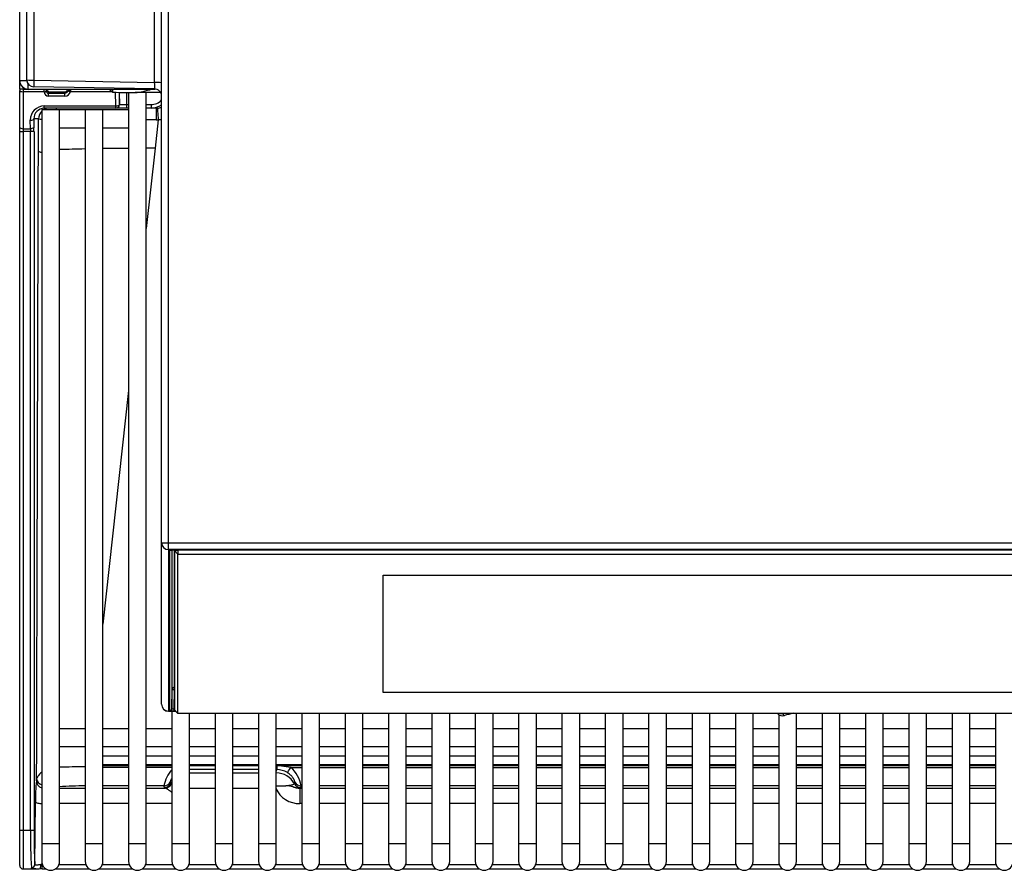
# Model space of a CAD drawing. Header units: millimetres. Extents: x 61 to 344, y 18 to 427.
# Tile 1 of 29: x 90 to 118, y 18 to 42. Entities that reach past the tile are written whole.
import ezdxf

# ---------------------------------------------------------------- set-up
doc = ezdxf.new("R2010")
doc.units = ezdxf.units.MM
doc.layers.add('146338PRO-HÜLLEN', color=7, linetype='Continuous')
doc.layers.add('Standard', color=7, linetype='Continuous')

# ---------------------------------------------------------------- blocks, each defined once
blk = doc.blocks.new('SE1')
at = {"layer": '146338PRO-HÜLLEN', "color": 7, "linetype": 'Continuous'}
for p, q in [((89.984, 39.876), (89.984, 124.649)), ((90.181, 124.635), (90.181, 39.862)), ((93.588, 39.802), (93.588, 114.721)), ((89.784, 39.849), (89.784, 43.277)), ((93.784, 26.818), (93.784, 42.908)), ((93.984, 26.811), (93.984, 42.865)), ((89.784, 39.612), (89.784, 39.849)), ((89.986, 39.849), (89.784, 39.849)), ((90.02, 39.613), (90.02, 39.761)), ((90.181, 39.862), (93.588, 39.802)), ((89.784, 39.612), (89.784, 39.574)), ((89.884, 39.612), (89.784, 39.612)), ((89.784, 38.532), (89.784, 39.574)), ((89.884, 39.647), (89.884, 39.612)), ((89.884, 39.612), (89.884, 39.537)), ((89.884, 39.612), (89.952, 39.612)), ((89.884, 39.537), (89.884, 38.495)), ((90.473, 39.537), (89.884, 39.537)), ((90.02, 39.613), (93.604, 39.613)), ((92.203, 39.599), (90.029, 39.599)), ((93.588, 39.616), (90.181, 39.676)), ((90.473, 39.537), (90.473, 39.599)), ((90.473, 39.531), (90.473, 39.537)), ((90.533, 39.553), (90.544, 39.593)), ((90.533, 39.559), (90.533, 39.553)), ((90.544, 39.593), (90.544, 39.599)), ((90.566, 39.546), (90.593, 39.547)), ((90.604, 39.533), (90.594, 39.498)), ((90.594, 39.498), (91.055, 39.497)), ((91.055, 39.497), (91.044, 39.533)), ((91.154, 39.599), (91.156, 39.591)), ((91.216, 39.582), (91.213, 39.537)), ((92.384, 39.537), (91.213, 39.537)), ((92.203, 39.599), (92.203, 39.613)), ((92.303, 39.613), (92.303, 39.598)), ((92.396, 39.528), (92.303, 39.598)), ((92.396, 39.613), (92.396, 39.528)), ((92.494, 39.135), (92.488, 39.522)), ((92.589, 39.52), (92.594, 39.173)), ((92.597, 39.173), (92.597, 39.52)), ((92.797, 39.517), (92.797, 39.173)), ((92.852, 39.516), (92.852, 18.323)), ((93.754, 39.515), (93.035, 39.515)), ((93.352, 18.323), (93.352, 39.515)), ((91.055, 39.415), (90.594, 39.416)), ((92.594, 39.173), (92.597, 39.173)), ((92.597, 39.173), (92.797, 39.173)), ((92.797, 39.173), (92.852, 39.173)), ((92.797, 39.173), (92.797, 39.073)), ((93.352, 39.173), (93.487, 39.173)), ((93.487, 39.173), (93.487, 39.073)), ((90.908, 39.023), (90.408, 39.023)), ((90.408, 39.023), (90.408, 18.323)), ((90.478, 39.135), (92.494, 39.135)), ((90.478, 39.073), (90.478, 39.135)), ((92.494, 39.073), (90.478, 39.073)), ((90.908, 18.323), (90.908, 39.023)), ((91.63, 39.023), (90.908, 39.023)), ((92.13, 39.023), (91.63, 39.023)), ((91.63, 39.023), (91.63, 18.323)), ((92.13, 18.323), (92.13, 39.023)), ((92.852, 39.023), (92.13, 39.023)), ((92.494, 39.073), (92.494, 39.135)), ((92.497, 39.073), (92.494, 39.073)), ((92.797, 39.073), (92.497, 39.073)), ((92.852, 39.073), (92.797, 39.073)), ((93.487, 39.073), (93.352, 39.073)), ((93.632, 39.073), (93.487, 39.073)), ((90.087, 38.495), (90.084, 38.735)), ((90.314, 38.773), (90.183, 38.773)), ((90.183, 38.773), (90.187, 38.532)), ((90.311, 37.857), (90.314, 38.773)), ((93.689, 38.749), (93.601, 37.943)), ((89.784, 38.42), (89.784, 38.532)), ((89.784, 18.71), (89.784, 38.42)), ((89.784, 38.42), (89.884, 38.42)), ((89.884, 38.495), (89.884, 38.42)), ((89.884, 38.495), (90.087, 38.495)), ((89.884, 38.42), (89.884, 18.71)), ((90.088, 38.42), (89.884, 38.42)), ((90.087, 38.495), (90.088, 38.42)), ((90.088, 18.71), (90.088, 38.42)), ((90.188, 38.42), (90.088, 38.42)), ((90.188, 38.42), (90.188, 18.71)), ((90.908, 38.523), (91.63, 38.523)), ((92.13, 38.523), (92.852, 38.523)), ((93.601, 37.943), (93.352, 35.676)), ((92.852, 31.111), (92.13, 24.518)), ((93.784, 22.261), (93.784, 26.818)), ((93.984, 26.811), (149.584, 26.811)), ((93.984, 26.62), (93.984, 26.811)), ((93.984, 26.62), (93.984, 22.062)), ((149.584, 26.62), (93.984, 26.62)), ((94.014, 22.08), (94.014, 26.598)), ((94.074, 26.61), (94.074, 22.139)), ((94.083, 22.678), (94.083, 26.611)), ((94.134, 26.613), (149.435, 26.613)), ((94.134, 26.612), (149.435, 26.612)), ((94.143, 26.612), (94.143, 22.737)), ((94.144, 26.612), (94.144, 26.591)), ((94.144, 26.591), (94.244, 26.603)), ((94.244, 26.491), (94.144, 26.591)), ((94.144, 26.591), (94.144, 22.096)), ((94.244, 26.603), (94.244, 26.612)), ((94.244, 26.603), (94.244, 26.491)), ((149.324, 26.603), (94.244, 26.603)), ((94.244, 21.997), (94.244, 26.491)), ((94.244, 26.491), (149.324, 26.491)), ((100.034, 25.903), (143.534, 25.903)), ((100.034, 22.586), (100.034, 25.903)), ((94.074, 22.139), (94.083, 22.678)), ((94.143, 22.671), (94.134, 22.132)), ((94.143, 22.737), (94.143, 22.671)), ((94.143, 22.737), (94.144, 22.737)), ((94.144, 22.671), (94.143, 22.671)), ((143.534, 22.588), (100.034, 22.588)), ((143.534, 22.586), (100.034, 22.586)), ((93.984, 22.062), (93.984, 22.061)), ((93.984, 22.062), (94.179, 22.062)), ((93.984, 22.061), (94.18, 22.061)), ((94.074, 22.061), (94.074, 18.323)), ((94.134, 22.132), (94.144, 22.132)), ((94.134, 22.132), (94.134, 22.066)), ((94.175, 22.066), (94.134, 22.066)), ((94.144, 22.096), (94.244, 21.997)), ((149.324, 21.997), (94.244, 21.997)), ((94.574, 18.323), (94.574, 21.997)), ((95.296, 21.997), (95.296, 18.323)), ((95.796, 18.323), (95.796, 21.997)), ((96.518, 21.997), (96.518, 18.323)), ((97.018, 18.323), (97.018, 21.997)), ((97.74, 21.997), (97.74, 18.323)), ((98.24, 18.323), (98.24, 21.997)), ((98.962, 21.997), (98.962, 18.323)), ((99.462, 18.323), (99.462, 21.997)), ((100.184, 21.997), (100.184, 18.323)), ((100.684, 18.323), (100.684, 21.997)), ((101.406, 21.997), (101.406, 18.323)), ((101.906, 18.323), (101.906, 21.997)), ((102.628, 21.997), (102.628, 18.323)), ((103.128, 18.323), (103.128, 21.997)), ((103.85, 21.997), (103.85, 18.323)), ((104.35, 18.323), (104.35, 21.997)), ((105.072, 21.997), (105.072, 18.323)), ((105.572, 18.323), (105.572, 21.997)), ((106.294, 21.997), (106.294, 18.323)), ((106.794, 18.323), (106.794, 21.997)), ((107.516, 21.997), (107.516, 18.323)), ((108.016, 18.323), (108.016, 21.997)), ((108.738, 21.997), (108.738, 18.323)), ((109.238, 18.323), (109.238, 21.997)), ((109.96, 21.997), (109.96, 18.323)), ((110.46, 18.323), (110.46, 21.997)), ((111.182, 21.968), (111.182, 18.323)), ((111.294, 21.992), (111.294, 21.997)), ((111.682, 18.323), (111.682, 21.997)), ((112.404, 21.997), (112.404, 18.323)), ((112.904, 18.323), (112.904, 21.997)), ((113.626, 21.997), (113.626, 18.323)), ((114.126, 18.323), (114.126, 21.997)), ((114.848, 21.997), (114.848, 18.323)), ((115.348, 18.323), (115.348, 21.997)), ((116.07, 21.997), (116.07, 18.323)), ((116.57, 18.323), (116.57, 21.997)), ((117.292, 21.997), (117.292, 18.323)), ((91.63, 21.563), (90.908, 21.563)), ((92.852, 21.563), (92.13, 21.563)), ((94.074, 21.563), (93.352, 21.563)), ((95.296, 21.563), (94.574, 21.563)), ((96.518, 21.563), (95.796, 21.563)), ((97.74, 21.563), (97.018, 21.563)), ((98.962, 21.563), (98.24, 21.563)), ((100.184, 21.563), (99.462, 21.563)), ((101.406, 21.563), (100.684, 21.563)), ((102.628, 21.563), (101.906, 21.563)), ((103.85, 21.563), (103.128, 21.563)), ((105.072, 21.563), (104.35, 21.563)), ((106.294, 21.563), (105.572, 21.563)), ((107.516, 21.563), (106.794, 21.563)), ((108.738, 21.563), (108.016, 21.563)), ((109.96, 21.563), (109.238, 21.563)), ((111.182, 21.563), (110.46, 21.563)), ((112.404, 21.563), (111.682, 21.563)), ((113.626, 21.563), (112.904, 21.563)), ((114.848, 21.563), (114.126, 21.563)), ((116.07, 21.563), (115.348, 21.563)), ((117.292, 21.563), (116.57, 21.563)), ((90.908, 21.063), (91.63, 21.063)), ((92.13, 21.063), (92.852, 21.063)), ((93.352, 21.063), (94.074, 21.063)), ((94.574, 21.063), (95.296, 21.063)), ((95.796, 21.063), (96.518, 21.063)), ((97.018, 21.063), (97.74, 21.063)), ((98.24, 21.063), (98.962, 21.063)), ((99.462, 21.063), (100.184, 21.063)), ((100.684, 21.063), (101.406, 21.063)), ((101.906, 21.063), (102.628, 21.063)), ((103.128, 21.063), (103.85, 21.063)), ((104.35, 21.063), (105.072, 21.063)), ((105.572, 21.063), (106.294, 21.063)), ((106.794, 21.063), (107.516, 21.063)), ((108.016, 21.063), (108.738, 21.063)), ((109.238, 21.063), (109.96, 21.063)), ((110.46, 21.063), (111.182, 21.063)), ((111.682, 21.063), (112.404, 21.063)), ((112.904, 21.063), (113.626, 21.063)), ((114.126, 21.063), (114.848, 21.063)), ((115.348, 21.063), (116.07, 21.063)), ((116.57, 21.063), (117.292, 21.063)), ((92.13, 20.806), (92.852, 20.806)), ((92.852, 20.796), (92.13, 20.796)), ((92.13, 20.555), (92.852, 20.555)), ((93.352, 20.806), (94.074, 20.806)), ((94.074, 20.796), (93.352, 20.796)), ((93.352, 20.555), (94.074, 20.555)), ((94.574, 20.806), (95.296, 20.806)), ((95.296, 20.796), (94.574, 20.796)), ((94.574, 20.555), (95.296, 20.555)), ((95.796, 20.806), (96.518, 20.806)), ((96.518, 20.796), (95.796, 20.796)), ((95.796, 20.555), (96.518, 20.555)), ((97.018, 20.806), (97.74, 20.806)), ((97.74, 20.796), (97.018, 20.796)), ((97.018, 20.555), (97.74, 20.555)), ((98.24, 20.806), (98.962, 20.806)), ((98.962, 20.796), (98.24, 20.796)), ((98.24, 20.555), (98.962, 20.555)), ((99.462, 20.806), (100.184, 20.806)), ((100.184, 20.796), (99.462, 20.796)), ((99.462, 20.555), (100.184, 20.555)), ((100.684, 20.806), (101.406, 20.806)), ((101.406, 20.796), (100.684, 20.796)), ((100.684, 20.555), (101.406, 20.555)), ((101.906, 20.806), (102.628, 20.806)), ((102.628, 20.796), (101.906, 20.796)), ((101.906, 20.555), (102.628, 20.555)), ((103.128, 20.806), (103.85, 20.806)), ((103.85, 20.796), (103.128, 20.796)), ((103.128, 20.555), (103.85, 20.555)), ((104.35, 20.806), (105.072, 20.806)), ((105.072, 20.796), (104.35, 20.796)), ((104.35, 20.555), (105.072, 20.555)), ((105.572, 20.806), (106.294, 20.806)), ((106.294, 20.796), (105.572, 20.796)), ((105.572, 20.555), (106.294, 20.555)), ((106.794, 20.806), (107.516, 20.806)), ((107.516, 20.796), (106.794, 20.796)), ((106.794, 20.555), (107.516, 20.555)), ((108.016, 20.806), (108.738, 20.806)), ((108.738, 20.796), (108.016, 20.796)), ((108.016, 20.555), (108.738, 20.555)), ((109.238, 20.806), (109.96, 20.806)), ((109.96, 20.796), (109.238, 20.796)), ((109.238, 20.555), (109.96, 20.555)), ((110.46, 20.806), (111.182, 20.806)), ((111.182, 20.796), (110.46, 20.796)), ((110.46, 20.555), (111.182, 20.555)), ((111.682, 20.806), (112.404, 20.806)), ((112.404, 20.796), (111.682, 20.796)), ((111.682, 20.555), (112.404, 20.555)), ((112.904, 20.806), (113.626, 20.806)), ((113.626, 20.796), (112.904, 20.796)), ((112.904, 20.555), (113.626, 20.555)), ((114.126, 20.806), (114.848, 20.806)), ((114.848, 20.796), (114.126, 20.796)), ((114.126, 20.555), (114.848, 20.555)), ((115.348, 20.806), (116.07, 20.806)), ((116.07, 20.796), (115.348, 20.796)), ((115.348, 20.555), (116.07, 20.555)), ((116.57, 20.806), (117.292, 20.806)), ((117.292, 20.796), (116.57, 20.796)), ((116.57, 20.555), (117.292, 20.555)), ((92.13, 20.533), (92.852, 20.533)), ((92.852, 20.477), (92.13, 20.477)), ((93.352, 20.533), (94.074, 20.533)), ((94.074, 20.477), (93.352, 20.477)), ((94.574, 20.533), (95.296, 20.533)), ((94.574, 20.532), (95.296, 20.532)), ((95.296, 20.413), (94.574, 20.413)), ((94.574, 20.322), (95.296, 20.322)), ((95.796, 20.533), (96.518, 20.533)), ((95.796, 20.532), (96.518, 20.532)), ((96.518, 20.413), (95.796, 20.413)), ((95.796, 20.322), (96.518, 20.322)), ((97.018, 20.533), (97.032, 20.533)), ((97.018, 20.532), (97.032, 20.532)), ((97.018, 20.365), (97.032, 20.413)), ((97.032, 20.413), (97.018, 20.413)), ((97.032, 20.533), (97.74, 20.533)), ((97.429, 20.477), (97.032, 20.532)), ((97.429, 20.477), (97.74, 20.477)), ((98.24, 20.533), (98.962, 20.533)), ((98.24, 20.477), (98.962, 20.477)), ((99.462, 20.533), (100.184, 20.533)), ((99.462, 20.477), (100.184, 20.477)), ((100.684, 20.533), (101.406, 20.533)), ((100.684, 20.477), (101.406, 20.477)), ((101.906, 20.533), (102.628, 20.533)), ((101.906, 20.477), (102.628, 20.477)), ((103.128, 20.533), (103.85, 20.533)), ((103.128, 20.477), (103.85, 20.477)), ((104.35, 20.533), (105.072, 20.533)), ((104.35, 20.477), (105.072, 20.477)), ((105.572, 20.533), (106.294, 20.533)), ((105.572, 20.477), (106.294, 20.477)), ((106.794, 20.533), (107.516, 20.533)), ((106.794, 20.477), (107.516, 20.477)), ((108.016, 20.533), (108.738, 20.533)), ((108.016, 20.477), (108.738, 20.477)), ((109.238, 20.533), (109.96, 20.533)), ((109.238, 20.477), (109.96, 20.477)), ((110.46, 20.533), (111.182, 20.533)), ((110.46, 20.477), (111.182, 20.477)), ((111.682, 20.533), (112.404, 20.533)), ((111.682, 20.477), (112.404, 20.477)), ((112.904, 20.533), (113.626, 20.533)), ((112.904, 20.477), (113.626, 20.477)), ((114.126, 20.533), (114.848, 20.533)), ((114.126, 20.477), (114.848, 20.477)), ((115.348, 20.533), (116.07, 20.533)), ((115.348, 20.477), (116.07, 20.477)), ((116.57, 20.533), (117.292, 20.533)), ((116.57, 20.477), (117.292, 20.477)), ((94.027, 20.056), (94.039, 20.014)), ((97.53, 20.014), (97.542, 20.056)), ((90.908, 19.895), (91.63, 19.895)), ((92.852, 19.954), (92.13, 19.954)), ((92.13, 19.895), (92.852, 19.895)), ((93.852, 19.954), (93.352, 19.954)), ((93.352, 19.895), (93.884, 19.895)), ((93.864, 19.912), (93.852, 19.954)), ((95.296, 19.882), (94.574, 19.882)), ((96.518, 19.882), (95.796, 19.882)), ((97.685, 19.894), (97.685, 19.456)), ((97.685, 19.894), (97.74, 19.894)), ((97.716, 19.954), (97.704, 19.912)), ((97.74, 19.954), (97.716, 19.954)), ((98.962, 19.954), (98.24, 19.954)), ((98.24, 19.894), (98.962, 19.894)), ((100.184, 19.954), (99.462, 19.954)), ((99.462, 19.894), (100.184, 19.894)), ((101.406, 19.954), (100.684, 19.954)), ((100.684, 19.894), (101.406, 19.894)), ((102.628, 19.954), (101.906, 19.954)), ((101.906, 19.894), (102.628, 19.894)), ((103.85, 19.954), (103.128, 19.954)), ((103.128, 19.894), (103.85, 19.894)), ((105.072, 19.954), (104.35, 19.954)), ((104.35, 19.894), (105.072, 19.894)), ((106.294, 19.954), (105.572, 19.954)), ((105.572, 19.894), (106.294, 19.894)), ((107.516, 19.954), (106.794, 19.954)), ((106.794, 19.894), (107.516, 19.894)), ((108.738, 19.954), (108.016, 19.954)), ((108.016, 19.894), (108.738, 19.894)), ((109.96, 19.954), (109.238, 19.954)), ((109.238, 19.894), (109.96, 19.894)), ((111.182, 19.954), (110.46, 19.954)), ((110.46, 19.894), (111.182, 19.894)), ((112.404, 19.954), (111.682, 19.954)), ((111.682, 19.894), (112.404, 19.894)), ((113.626, 19.954), (112.904, 19.954)), ((112.904, 19.894), (113.626, 19.894)), ((114.848, 19.954), (114.126, 19.954)), ((114.126, 19.894), (114.848, 19.894)), ((116.07, 19.954), (115.348, 19.954)), ((115.348, 19.894), (116.07, 19.894)), ((117.292, 19.954), (116.57, 19.954)), ((116.57, 19.894), (117.292, 19.894)), ((90.214, 17.738), (90.231, 19.506)), ((91.63, 19.454), (90.908, 19.454)), ((92.852, 19.454), (92.13, 19.454)), ((94.074, 19.454), (93.352, 19.454)), ((97.74, 19.456), (97.685, 19.456)), ((98.962, 19.456), (98.24, 19.456)), ((100.184, 19.456), (99.462, 19.456)), ((101.406, 19.456), (100.684, 19.456)), ((102.628, 19.456), (101.906, 19.456)), ((103.85, 19.456), (103.128, 19.456)), ((105.072, 19.456), (104.35, 19.456)), ((106.294, 19.456), (105.572, 19.456)), ((107.516, 19.456), (106.794, 19.456)), ((108.738, 19.456), (108.016, 19.456)), ((109.96, 19.456), (109.238, 19.456)), ((111.182, 19.456), (110.46, 19.456)), ((112.404, 19.456), (111.682, 19.456)), ((113.626, 19.456), (112.904, 19.456)), ((114.848, 19.456), (114.126, 19.456)), ((116.07, 19.456), (115.348, 19.456)), ((117.292, 19.456), (116.57, 19.456)), ((89.784, 17.71), (89.784, 18.71)), ((89.784, 18.71), (89.884, 18.71)), ((89.884, 18.71), (89.884, 17.61)), ((89.884, 18.71), (90.088, 18.71)), ((90.088, 18.71), (90.188, 18.71)), ((90.908, 18.323), (90.408, 18.323)), ((90.408, 18.323), (90.408, 17.823)), ((90.908, 17.823), (90.908, 18.323)), ((92.13, 18.323), (91.63, 18.323)), ((91.63, 18.323), (91.63, 17.823)), ((92.13, 17.823), (92.13, 18.323)), ((93.352, 18.323), (92.852, 18.323)), ((92.852, 18.323), (92.852, 17.823)), ((93.352, 17.823), (93.352, 18.323)), ((94.574, 18.323), (94.074, 18.323)), ((94.074, 18.323), (94.074, 17.823)), ((94.574, 17.823), (94.574, 18.323)), ((95.796, 18.323), (95.296, 18.323)), ((95.296, 18.323), (95.296, 17.823)), ((95.796, 17.823), (95.796, 18.323)), ((97.018, 18.323), (96.518, 18.323)), ((96.518, 18.323), (96.518, 17.823)), ((97.018, 17.823), (97.018, 18.323)), ((98.24, 18.323), (97.74, 18.323)), ((97.74, 18.323), (97.74, 17.823)), ((98.24, 17.823), (98.24, 18.323)), ((99.462, 18.323), (98.962, 18.323)), ((98.962, 18.323), (98.962, 17.823)), ((99.462, 17.823), (99.462, 18.323)), ((100.684, 18.323), (100.184, 18.323)), ((100.184, 18.323), (100.184, 17.823)), ((100.684, 17.823), (100.684, 18.323)), ((101.906, 18.323), (101.406, 18.323)), ((101.406, 18.323), (101.406, 17.823)), ((101.906, 17.823), (101.906, 18.323)), ((103.128, 18.323), (102.628, 18.323)), ((102.628, 18.323), (102.628, 17.823)), ((103.128, 17.823), (103.128, 18.323)), ((104.35, 18.323), (103.85, 18.323)), ((103.85, 18.323), (103.85, 17.823)), ((104.35, 17.823), (104.35, 18.323)), ((105.572, 18.323), (105.072, 18.323)), ((105.072, 18.323), (105.072, 17.823)), ((105.572, 17.823), (105.572, 18.323)), ((106.794, 18.323), (106.294, 18.323)), ((106.294, 18.323), (106.294, 17.823)), ((106.794, 17.823), (106.794, 18.323)), ((108.016, 18.323), (107.516, 18.323)), ((107.516, 18.323), (107.516, 17.823)), ((108.016, 17.823), (108.016, 18.323)), ((109.238, 18.323), (108.738, 18.323)), ((108.738, 18.323), (108.738, 17.823)), ((109.238, 17.823), (109.238, 18.323)), ((110.46, 18.323), (109.96, 18.323)), ((109.96, 18.323), (109.96, 17.823)), ((110.46, 17.823), (110.46, 18.323)), ((111.682, 18.323), (111.182, 18.323)), ((111.182, 18.323), (111.182, 17.823)), ((111.682, 17.823), (111.682, 18.323)), ((112.904, 18.323), (112.404, 18.323)), ((112.404, 18.323), (112.404, 17.823)), ((112.904, 17.823), (112.904, 18.323)), ((114.126, 18.323), (113.626, 18.323)), ((113.626, 18.323), (113.626, 17.823)), ((114.126, 17.823), (114.126, 18.323)), ((115.348, 18.323), (114.848, 18.323)), ((114.848, 18.323), (114.848, 17.823)), ((115.348, 17.823), (115.348, 18.323)), ((116.57, 18.323), (116.07, 18.323)), ((116.07, 18.323), (116.07, 17.823)), ((116.57, 17.823), (116.57, 18.323)), ((117.792, 18.323), (117.292, 18.323)), ((117.292, 18.323), (117.292, 17.823)), ((90.415, 17.765), (90.415, 17.738)), ((89.884, 17.61), (90.245, 17.61)), ((90.415, 17.738), (90.423, 17.738)), ((90.415, 17.612), (90.415, 17.738)), ((90.415, 17.612), (90.524, 17.612)), ((90.793, 17.612), (91.746, 17.612)), ((90.893, 17.738), (91.645, 17.738)), ((92.015, 17.612), (92.968, 17.612)), ((92.115, 17.738), (92.867, 17.738)), ((93.237, 17.612), (94.19, 17.612)), ((93.337, 17.738), (94.089, 17.738)), ((94.459, 17.612), (95.412, 17.612)), ((94.559, 17.738), (95.311, 17.738)), ((95.681, 17.612), (96.634, 17.612)), ((95.781, 17.738), (96.533, 17.738)), ((96.903, 17.612), (97.856, 17.612)), ((97.003, 17.738), (97.755, 17.738)), ((98.125, 17.612), (99.078, 17.612)), ((98.225, 17.738), (98.977, 17.738)), ((99.347, 17.612), (100.3, 17.612)), ((99.447, 17.738), (100.199, 17.738)), ((100.569, 17.612), (101.522, 17.612)), ((100.669, 17.738), (101.421, 17.738)), ((101.791, 17.612), (102.744, 17.612)), ((101.891, 17.738), (102.643, 17.738)), ((103.013, 17.612), (103.966, 17.612)), ((103.113, 17.738), (103.865, 17.738)), ((104.235, 17.612), (105.188, 17.612)), ((104.335, 17.738), (105.087, 17.738)), ((105.457, 17.612), (106.41, 17.612)), ((105.557, 17.738), (106.309, 17.738)), ((106.679, 17.612), (107.632, 17.612)), ((106.779, 17.738), (107.531, 17.738)), ((107.901, 17.612), (108.854, 17.612)), ((108.001, 17.738), (108.753, 17.738)), ((109.123, 17.612), (110.076, 17.612)), ((109.223, 17.738), (109.975, 17.738)), ((110.345, 17.612), (111.298, 17.612)), ((110.445, 17.738), (111.197, 17.738)), ((111.567, 17.612), (112.52, 17.612)), ((111.667, 17.738), (112.419, 17.738)), ((112.789, 17.612), (113.742, 17.612)), ((112.889, 17.738), (113.641, 17.738)), ((114.011, 17.612), (114.964, 17.612)), ((114.111, 17.738), (114.863, 17.738)), ((115.233, 17.612), (116.186, 17.612)), ((115.333, 17.738), (116.085, 17.738)), ((116.455, 17.612), (117.408, 17.612)), ((116.555, 17.738), (117.307, 17.738))]:
    blk.add_line(p, q, dxfattribs=at)
for centre, radius, start, end in [((90.02, 39.849), 0.236, 180, 270), ((90.184, 39.876), 0.2, 180, 269), ((90.02, 39.849), 0.036, 180, 211.4073), ((90.518, 39.709), 3.072, 358.2647, 1.7353), ((90.592, 39.557), 0.0591, 183.841, 272.0194), ((90.604, 39.592), 0.0594, 230.7023, 270.3468), ((91.045, 39.633), 0.1, 269.7239, 309.3002), ((91.055, 39.6), 0.103, 269.8022, 343.7199), ((91.071, 39.591), 0.0854, 346.5082, 359.8173), ((92.947, 41.03), 1.517, 273.2889, 291.1817), ((93.488, 39.573), 0.5, 269.9926, 306.5739), ((90.477, 38.779), 0.293, 89.7472, 181.2815), ((93.632, 39.574), 0.502, 269.9996, 274.0422), ((93.632, 39.576), 0.503, 274.0496, 287.8467), ((90.678, 41.295), 2.549, 261.7993, 263.7792), ((91.747, -697.388), 736.137, 89.853363, 89.875074), ((93.633, 39.588), 0.841, 269.8533, 273.8005), ((93.59, -55.117), 93.06, 91.2093, 91.65235), ((93.59, -55.117), 93.06, 90.45463, 90.89957), ((93.59, -55.117), 93.06, 89.99326, 90.14627), ((94.014, 26.658), 0.0598, 269.7845, 298.66), ((93.984, 22.261), 0.2, 180, 270), ((94.014, 22.14), 0.0602, 270.1331, 358.434), ((111.294, 22.134), 0.2, 223.0879, 284.3937), ((121.784, -18.742), 42, 104.0471, 104.3937), ((91.947, -8.404), 28.901, 90.6284, 92.0705), ((94.777, 19.787), 0.94, 137.9355, 169.7968), ((109.23, 20.459), 12.198, 179.6528, 180.2132), ((97.029, 19.832), 0.582, 58.826, 89.6598), ((96.787, 19.785), 0.945, 10.3053, 47.1486), ((95.407, 19.591), 5.177, 174.4302, 180.9414), ((89.876, 20.169), 0.386, 348.7846, 357.9597), ((91.671, 7.348), 12.606, 90.1854, 93.5015), ((97.664, 20.177), 0.721, 204.1379, 271.609), ((104.633, 18.539), 14.547, 179.3245, 183.5382), ((90.658, 17.823), 0.25, 180, 0), ((91.88, 17.823), 0.25, 180, 0), ((93.102, 17.823), 0.25, 180, 0), ((94.324, 17.823), 0.25, 180, 0), ((95.546, 17.823), 0.25, 180, 0), ((96.768, 17.823), 0.25, 180, 0), ((97.99, 17.823), 0.25, 180, 0), ((99.212, 17.823), 0.25, 180, 0), ((100.434, 17.823), 0.25, 180, 0), ((101.656, 17.823), 0.25, 180, 0), ((102.878, 17.823), 0.25, 180, 0), ((104.1, 17.823), 0.25, 180, 0), ((105.322, 17.823), 0.25, 180, 0), ((106.544, 17.823), 0.25, 180, 0), ((107.766, 17.823), 0.25, 180, 0), ((108.988, 17.823), 0.25, 180, 0), ((110.21, 17.823), 0.25, 180, 0), ((111.432, 17.823), 0.25, 180, 0), ((112.654, 17.823), 0.25, 180, 0), ((113.876, 17.823), 0.25, 180, 0), ((115.098, 17.823), 0.25, 180, 0), ((116.32, 17.823), 0.25, 180, 0), ((117.542, 17.823), 0.25, 180, 0), ((89.884, 17.71), 0.1, 180, 270), ((90.249, 18.312), 0.702, 269.5818, 279.6513), ((90.415, 12.426), 5.186, 89.9998, 90.6049)]:
    blk.add_arc(centre, radius, start, end, dxfattribs=at)
for centre, major_axis, ratio, start_param, end_param in [((90.029, 39.839), (0.192, 0.144), 0.999762, 2.796567, 4.068795), ((90.184, 39.876), (-0.2, 0), 0.069756, 0, 1.553343), ((90.184, 39.876), (0.003, 0.2), 0.016272, 1.640894, 3.141593), ((89.884, 39.574), (0.1, 0), 0.374607, 3.141593, 4.712389), ((90.473, 39.559), (0.06, 0.0008), 0.374574, 4.707084, 6.245393), ((90.473, 39.553), (0.06, 0.0008), 0.374574, 4.707084, 6.245393), ((90.593, 39.531), (-0.119, 0.013), 0.958298, 0.11928, 1.683681), ((90.537, 39.612), (0, 0.14), 0.035054, 1.570796, 1.954769), ((90.604, 39.593), (-0.0235, -0.0558), 0.991092, 5.113723, 5.99312), ((90.644, 39.633), (0.1, 0), 0.998775, 3.342951, 4.174724), ((90.594, 39.438), (0.0001, 0.06), 0.000825, 4.328417, 6.161012), ((90.206, 39.54), (3.464, 0.001), 0.002112, -1.455591, -1.326287), ((91.056, 39.569), (-0.159, -0.018), 0.958262, 1.453824, 2.817064), ((91.055, 39.438), (0.0001, 0.06), 0.000825, 4.328417, 6.161012), ((91.044, 39.633), (0.014, -0.0998), 0.992248, 0.552368, 0.988897), ((91.213, 39.559), (-0.0585, 0.0135), 0.366261, 0.063598, 1.655402), ((91.216, 39.591), (-0.06, 0.0003), 0.147451, 0.035427, 1.571567), ((91.211, 39.612), (0, -0.2), 0.024538, 1.422803, 1.570796), ((92.203, 39.597), (0.1, 0), 0.013091, 0.017453, 1.570796), ((93.496, 39.528), (-1.1, 0), 0.013091, 0.017453, 1.138249), ((92.494, 39.173), (0, -0.1), 0.999386, 0, 1.570796), ((92.494, 39.173), (0.1, 0.0014), 0.374574, 4.707084, 6.245393), ((92.497, 39.173), (0, 0.1), 0.999386, 3.141593, 4.712389), ((93.487, 39.573), (-0.4, 0), 0.999386, 1.570796, 2.406172), ((90.484, 38.735), (0.292, -0.278), 0.985982, 2.338133, 3.908929), ((90.614, 38.773), (0, 0.3), 0.999391, 0.756158, 1.570796), ((90.614, 38.773), (0, 0.3), 0.999391, 0, 0.585686), ((90.844, 38.773), (0, -0.3), 0.233212, 3.141593, 3.727278), ((93.632, 38.773), (0, 0.3), 0.004651, 0, 1.657565), ((93.689, 38.775), (0.021, -0.299), 0.006172, 3.144066, 4.799437), ((90.084, 38.773), (0.1, 0.0014), 0.374575, 4.707104, 6.245537), ((93.635, 39.547), (0.62, 0.508), 0.996878, 4.095712, 4.216069), ((89.884, 38.532), (-0.1, 0), 0.374607, 0, 1.570796), ((90.177, 38.42), (0, 0.3), 0.034921, 4.712389, 5.096361), ((93.984, 26.818), (0.2, 0), 0.992546, 3.141593, 4.712389), ((93.984, 26.818), (-0.2, 0), 0.035728, 0, 1.570796), ((94.143, 22.677), (-0.06, 0), 0.992546, 4.712389, 6.265732), ((94.143, 22.677), (0.06, -0.0011), 0.104513, 3.143731, 4.714223), ((93.984, 22.261), (-0.2, 0), 0.992546, 0, 1.570796), ((111.294, 22.134), (0.199, 0.017), 0.705788, 4.322362, 4.651416), ((111.294, 22.134), (-0.05, 0.194), 0.241241, 2.325278, 3.141593), ((97.006, 19.727), (-0.577, 0.163), 0.991957, 3.923823, 4.965635), ((97.429, 20.501), (-0.102, -0.172), 0.061263, 0.123243, 1.467336), ((90.454, 20.093), (-0.187, 0.072), 0.992511, 0.367329, 1.696731), ((90.462, 20.155), (-0.2, 0.014), 0.893665, 0.077852, 1.36275), ((93.852, 20.152), (-0.192, -0.054), 0.991957, 1.297345, 2.359362), ((93.864, 20.11), (-0.192, -0.054), 0.991957, 1.297345, 2.359362), ((93.884, 20.093), (-0.089, -0.179), 0.964202, 0.477535, 1.539551), ((94.562, 19.727), (-0.577, -0.163), 0.991957, 5.389958, 5.500955), ((94.562, 20.017), (-0.524, 0), 0.121869, 0.034445, 0.239558), ((97.006, 20.017), (-0.524, 0), 0.121869, 1.593919, 3.107148), ((97.704, 20.11), (0.192, -0.054), 0.991957, 3.923823, 4.98584), ((97.716, 20.152), (-0.192, 0.054), 0.991957, 0.782231, 1.844247), ((94.562, 19.915), (-0.699, 0), 0.121869, 0.034445, 0.239558), ((97.006, 19.915), (0.699, 0), 0.121869, -0.241546, -0.034445), ((90.223, 18.71), (0, 1), 0.034921, 1.570796, 2.904443), ((90.114, 17.738), (0.099, 0.0143), 0.971452, 4.572943, 6.135541), ((90.414, 17.596), (-0.3, 0), 0.055027, 4.709444, 4.901523), ((90.357, 17.712), (-0.0011, 0.1), 0.199948, 3.088153, 3.214967), ((90.357, 17.712), (-0.0011, 0.1), 0.199948, 3.214967, 4.965417), ((90.414, 17.696), (0.2, 0.001), 0.211907, 1.565216, 1.757296)]:
    blk.add_ellipse(centre, major_axis=major_axis, ratio=ratio, start_param=start_param, end_param=end_param, dxfattribs=at)
for points, degree, knots in [([(93.784, 39.788), (93.784, 39.791), (93.765, 39.795), (93.689, 39.801), (93.635, 39.802), (93.588, 39.802)], 3, [0, 0, 0, 0, 0.497267, 0.497267, 1, 1, 1, 1]), ([(93.784, 39.416), (93.784, 39.468), (93.763, 39.519), (93.691, 39.593), (93.64, 39.615), (93.588, 39.616)], 3, [0, 0, 0, 0, 0.5, 0.5, 1, 1, 1, 1]), ([(90.187, 38.532), (90.186, 38.523), (90.175, 38.513), (90.138, 38.499), (90.113, 38.495), (90.087, 38.495)], 3, [0, 0, 0, 0, 0.5, 0.5, 1, 1, 1, 1]), ([(90.311, 37.857), (90.314, 37.852), (90.327, 37.846), (90.363, 37.838), (90.381, 37.835), (90.402, 37.832)], 3, [0, 0, 0, 0, 0.25, 0.25, 0.4035146, 0.4035146, 0.4035146, 0.4035146]), ([(94.014, 26.598), (94.014, 26.601), (94.023, 26.604), (94.032, 26.606), (94.049, 26.608), (94.066, 26.61), (94.088, 26.611), (94.11, 26.613), (94.134, 26.613)], 2, [0, 0, 0, 0.25, 0.25, 0.5, 0.5, 0.75, 0.75, 1, 1, 1]), ([(94.04, 26.606), (94.04, 26.606), (94.041, 26.606), (94.048, 26.607), (94.064, 26.609), (94.09, 26.611), (94.117, 26.612), (94.132, 26.612), (94.135, 26.612)], 3, [0.3990783, 0.3990783, 0.3990783, 0.3990783, 0.4533418, 0.5313531, 0.6430029, 0.7891089, 0.9616299, 1, 1, 1, 1]), ([(94.134, 22.066), (94.11, 22.066), (94.088, 22.067), (94.066, 22.068), (94.049, 22.07), (94.032, 22.072), (94.023, 22.075), (94.014, 22.077), (94.014, 22.08)], 2, [0, 0, 0, 0.25, 0.25, 0.5, 0.5, 0.75, 0.75, 1, 1, 1]), ([(94.074, 22.139), (94.074, 22.138), (94.074, 22.137), (94.077, 22.136), (94.082, 22.135), (94.088, 22.134), (94.095, 22.133), (94.104, 22.132), (94.113, 22.132), (94.123, 22.131), (94.13, 22.131), (94.134, 22.132)], 3, [0, 0, 0, 0, 0.111142, 0.222261, 0.333363, 0.444456, 0.555544, 0.666637, 0.777739, 0.888858, 1, 1, 1, 1]), ([(90.405, 20.343), (90.389, 20.329), (90.344, 20.287), (90.286, 20.219), (90.264, 20.174), (90.262, 20.155)], 3, [0.3762718, 0.3762718, 0.3762718, 0.3762718, 0.4969754, 0.7484877, 1, 1, 1, 1]), ([(97.542, 20.056), (97.542, 20.058), (97.542, 20.061), (97.542, 20.067), (97.54, 20.076), (97.538, 20.086), (97.534, 20.097), (97.529, 20.11), (97.522, 20.125), (97.514, 20.141), (97.502, 20.162), (97.483, 20.191), (97.455, 20.226), (97.421, 20.262), (97.379, 20.298), (97.346, 20.319), (97.33, 20.329)], 3, [0, 0, 0, 0, 0.061008, 0.119961, 0.177132, 0.232822, 0.287354, 0.341075, 0.394344, 0.447533, 0.501013, 0.596441, 0.691579, 0.789002, 0.891112, 1, 1, 1, 1]), ([(94.073, 20.172), (94.07, 20.167), (94.061, 20.152), (94.047, 20.127), (94.036, 20.101), (94.029, 20.081), (94.026, 20.065), (94.027, 20.059), (94.027, 20.056)], 3, [0.4585107, 0.4585107, 0.4585107, 0.4585107, 0.498993, 0.5951312, 0.6912382, 0.7894522, 0.89178, 1, 1, 1, 1]), ([(94.07, 19.78), (94.069, 19.78), (94.06, 19.786), (94.044, 19.797), (94.02, 19.812), (93.999, 19.826), (93.974, 19.842), (93.949, 19.859), (93.923, 19.875), (93.901, 19.887), (93.89, 19.892), (93.884, 19.895)], 3, [0.1603162, 0.1603162, 0.1603162, 0.1603162, 0.1667564, 0.2500174, 0.3334045, 0.4170702, 0.5011656, 0.6274999, 0.7523792, 0.8763574, 1, 1, 1, 1]), ([(97.006, 19.953), (97.017, 19.953), (97.039, 19.953), (97.07, 19.953), (97.1, 19.954), (97.128, 19.954), (97.155, 19.955), (97.179, 19.956), (97.202, 19.957), (97.224, 19.957), (97.243, 19.958), (97.261, 19.959), (97.278, 19.96), (97.293, 19.961), (97.306, 19.962), (97.318, 19.962), (97.329, 19.963), (97.338, 19.963), (97.347, 19.964), (97.354, 19.964), (97.36, 19.964), (97.364, 19.964), (97.374, 19.963), (97.389, 19.961), (97.41, 19.957), (97.43, 19.952), (97.451, 19.946), (97.472, 19.939), (97.494, 19.931), (97.517, 19.923), (97.541, 19.915), (97.566, 19.907), (97.593, 19.901), (97.622, 19.896), (97.653, 19.893), (97.674, 19.894), (97.685, 19.894)], 3, [0, 0, 0, 0, 0.041559, 0.08134, 0.119343, 0.155569, 0.19002, 0.222695, 0.253595, 0.282721, 0.310072, 0.335649, 0.359452, 0.38148, 0.401733, 0.42021, 0.436912, 0.451838, 0.464987, 0.476359, 0.485956, 0.493778, 0.499831, 0.533635, 0.567542, 0.601752, 0.636464, 0.671872, 0.708163, 0.745513, 0.784088, 0.824037, 0.865495, 0.90858, 0.953389, 1, 1, 1, 1]), ([(90.231, 19.506), (90.232, 19.503), (90.233, 19.499), (90.239, 19.493), (90.243, 19.49), (90.259, 19.481), (90.273, 19.475), (90.31, 19.465), (90.332, 19.462), (90.368, 19.457), (90.38, 19.456), (90.398, 19.455), (90.403, 19.455), (90.408, 19.455)], 3, [0, 0, 0, 0, 0.125, 0.125, 0.25, 0.25, 0.5, 0.5, 0.75, 0.75, 0.875, 0.875, 0.9257116, 0.9257116, 0.9257116, 0.9257116]), ([(90.243, 17.61), (90.235, 17.61), (90.213, 17.611), (90.182, 17.612), (90.153, 17.615), (90.132, 17.621), (90.118, 17.629), (90.116, 17.637), (90.114, 17.641)], 3, [0.2973839, 0.2973839, 0.2973839, 0.2973839, 0.374452, 0.5003997, 0.6242528, 0.7495301, 0.8746074, 1, 1, 1, 1]), ([(90.214, 17.738), (90.215, 17.737), (90.215, 17.735), (90.219, 17.732), (90.225, 17.73), (90.233, 17.728), (90.246, 17.728), (90.265, 17.728), (90.292, 17.73), (90.323, 17.733), (90.351, 17.735), (90.369, 17.737), (90.377, 17.737)], 3, [0, 0, 0, 0, 0.064006, 0.135552, 0.214771, 0.30176, 0.396589, 0.499316, 0.663801, 0.802037, 0.914064, 1, 1, 1, 1])]:
    blk.add_open_spline(points, degree=degree, knots=knots, dxfattribs=at)
blk.add_open_spline([(90.262, 20.155), (90.269, 23.107), (90.286, 29.008), (90.303, 34.908), (90.311, 37.857)], degree=3, dxfattribs=at)

msp = doc.modelspace()

# ---------------------------------------------------------------- block references
at = {"layer": 'Standard'}
msp.add_blockref('SE1', (0, 0), dxfattribs=at)

doc.saveas('drawing.dxf')
